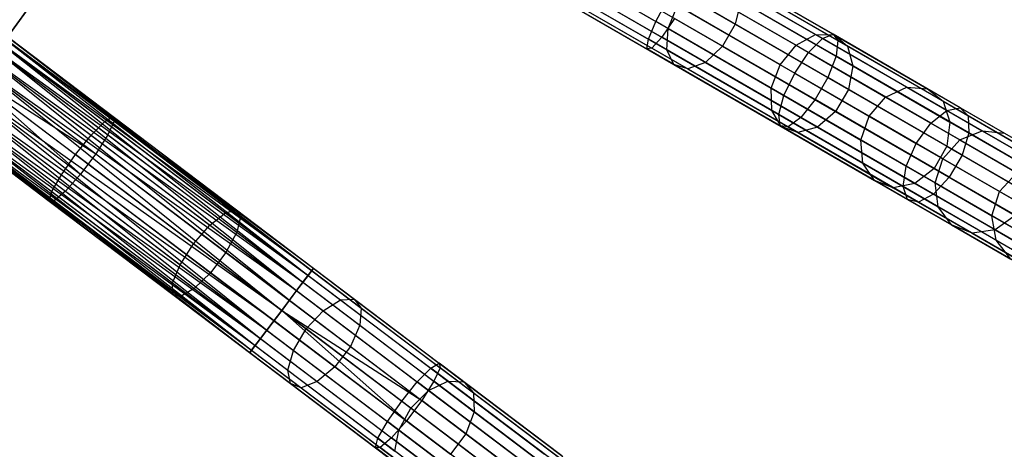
# Model space of a CAD drawing. Extents: x -91 to 92, y -91 to 92.
# Tile 211 of 256: x 52 to 70, y -45 to -37. Entities that reach past the tile are written whole.
import ezdxf

# ---------------------------------------------------------------- set-up
doc = ezdxf.new("R2010")
doc.units = 0
doc.header["$LTSCALE"] = 25.4
doc.layers.get('0').update_dxf_attribs({"linetype": 'CONTINUOUS'})

# ---------------------------------------------------------------- blocks, each defined once
blk = doc.blocks.new('NL2500012258_STL_2')
at = {"color": 0}
for p, q in [((141.274, -40.621, 26.5), (146.158, -33.902, 26.5)), ((146.158, -33.902, 17), (141.274, -40.621, 17)), ((141.274, -40.621, 26.5), (146.158, -33.902, 26.5)), ((146.158, -33.902, 17), (141.274, -40.621, 17)), ((153.235, -35.86, 26.751), (155.905, -37.401, 26.982)), ((153.235, -35.86, 26.751), (155.905, -37.401, 26.982)), ((153.334, -35.688, 28.385), (155.794, -37.108, 28.598)), ((153.334, -35.688, 28.385), (155.794, -37.108, 28.598)), ((154.929, -35.796, 176.381), (157.285, -37.156, 174.803)), ((154.929, -35.796, 176.381), (157.285, -37.156, 174.803)), ((153.155, -35.998, 28.068), (155.655, -37.442, 28.284)), ((153.155, -35.998, 28.068), (155.655, -37.442, 28.284)), ((153.877, -36.001, 174.709), (156.025, -37.241, 173.272)), ((153.877, -36.001, 174.709), (156.025, -37.241, 173.272)), ((158.923, -37.428, 28.926), (156.478, -36.016, 28.284)), ((158.923, -37.428, 28.926), (156.478, -36.016, 28.284)), ((159.122, -37.347, 28.498), (156.621, -35.903, 27.841)), ((159.122, -37.347, 28.498), (156.621, -35.903, 27.841)), ((159.214, -37.466, 28.044), (156.653, -35.988, 27.371)), ((159.214, -37.466, 28.044), (156.653, -35.988, 27.371)), ((153.07, -36.145, 27.621), (155.628, -37.622, 27.841)), ((153.07, -36.145, 27.621), (155.628, -37.622, 27.841)), ((153.099, -36.095, 27.145), (155.718, -37.607, 27.371)), ((153.099, -36.095, 27.145), (155.718, -37.607, 27.371)), ((154.69, -36.21, 176.381), (157.046, -37.57, 174.803)), ((154.69, -36.21, 176.381), (157.046, -37.57, 174.803)), ((156.824, -36.216, 173.534), (158.793, -37.353, 171.712)), ((156.824, -36.216, 173.534), (158.793, -37.353, 171.712)), ((157.128, -36.195, 173.903), (159.143, -37.358, 172.039)), ((157.128, -36.195, 173.903), (159.143, -37.358, 172.039)), ((153.818, -36.381, 174.995), (156.001, -37.641, 173.534)), ((153.818, -36.381, 174.995), (156.001, -37.641, 173.534)), ((158.664, -37.692, 29.23), (156.258, -36.303, 28.598)), ((158.664, -37.692, 29.23), (156.258, -36.303, 28.598)), ((159.179, -37.76, 27.668), (156.568, -36.253, 26.982)), ((159.179, -37.76, 27.668), (156.568, -36.253, 26.982)), ((157.331, -36.379, 174.295), (159.394, -37.57, 172.386)), ((157.331, -36.379, 174.295), (159.394, -37.57, 172.386)), ((154.394, -36.529, 176.18), (156.725, -37.875, 174.62)), ((154.394, -36.529, 176.18), (156.725, -37.875, 174.62)), ((156.49, -36.436, 173.272), (158.427, -37.555, 171.48)), ((156.49, -36.436, 173.272), (158.427, -37.555, 171.48)), ((153.901, -36.625, 175.398), (156.135, -37.915, 173.903)), ((153.901, -36.625, 175.398), (156.135, -37.915, 173.903)), ((154.109, -36.678, 175.826), (156.396, -37.999, 174.295)), ((154.109, -36.678, 175.826), (156.396, -37.999, 174.295)), ((155.794, -37.108, 28.598), (156.011, -36.697, 28.711)), ((155.794, -37.108, 28.598), (156.011, -36.697, 28.711)), ((156.011, -36.697, 28.711), (158.402, -38.077, 29.339)), ((156.011, -36.697, 28.711), (158.402, -38.077, 29.339)), ((159.023, -38.16, 27.455), (156.385, -36.636, 26.762)), ((159.023, -38.16, 27.455), (156.385, -36.636, 26.762)), ((157.388, -36.726, 174.62), (157.285, -37.156, 174.803)), ((157.388, -36.726, 174.62), (157.285, -37.156, 174.803)), ((157.388, -36.726, 174.62), (159.491, -37.94, 172.674)), ((157.388, -36.726, 174.62), (159.491, -37.94, 172.674)), ((156.025, -37.241, 173.272), (156.201, -36.806, 173.177)), ((156.025, -37.241, 173.272), (156.201, -36.806, 173.177)), ((158.127, -37.918, 171.396), (156.201, -36.806, 173.177)), ((158.127, -37.918, 171.396), (156.201, -36.806, 173.177)), ((143.193, -37.145, 177.855), (145.622, -38.98, 177.626)), ((143.193, -37.145, 177.855), (145.622, -38.98, 177.626)), ((143.193, -37.145, 27.145), (149.331, -41.781, 27.145)), ((143.193, -37.145, 27.145), (149.331, -41.781, 27.145)), ((143.193, -37.145, 27.855), (149.366, -41.735, 27.621)), ((143.193, -37.145, 27.855), (149.366, -41.735, 27.621)), ((143.193, -37.145, 27.855), (149.264, -41.87, 28.068)), ((143.193, -37.145, 27.855), (149.264, -41.87, 28.068)), ((143.228, -37.099, 177.379), (145.6, -38.891, 177.156)), ((143.228, -37.099, 177.379), (145.6, -38.891, 177.156)), ((143.228, -37.099, 27.379), (149.331, -41.781, 27.145)), ((143.228, -37.099, 27.379), (149.331, -41.781, 27.145)), ((143.228, -37.099, 27.379), (149.366, -41.735, 27.621)), ((143.228, -37.099, 27.379), (149.366, -41.735, 27.621)), ((143.228, -37.099, 27.621), (149.366, -41.735, 27.621)), ((143.228, -37.099, 27.621), (149.366, -41.735, 27.621)), ((155.655, -37.442, 28.284), (155.794, -37.108, 28.598)), ((155.655, -37.442, 28.284), (155.794, -37.108, 28.598)), ((158.199, -38.496, 29.23), (155.794, -37.108, 28.598)), ((158.199, -38.496, 29.23), (155.794, -37.108, 28.598)), ((156.145, -37.051, 26.762), (155.905, -37.401, 26.982)), ((156.145, -37.051, 26.762), (155.905, -37.401, 26.982)), ((158.784, -38.574, 27.455), (156.145, -37.051, 26.762)), ((158.784, -38.574, 27.455), (156.145, -37.051, 26.762)), ((157.285, -37.156, 174.803), (157.046, -37.57, 174.803)), ((157.285, -37.156, 174.803), (157.046, -37.57, 174.803)), ((157.285, -37.156, 174.803), (159.411, -38.383, 172.837)), ((157.285, -37.156, 174.803), (159.411, -38.383, 172.837)), ((143.125, -37.235, 176.932), (145.444, -38.986, 176.713)), ((143.125, -37.235, 176.932), (145.444, -38.986, 176.713)), ((143.125, -37.235, 26.932), (149.167, -41.998, 26.751)), ((143.125, -37.235, 26.932), (149.167, -41.998, 26.751)), ((143.125, -37.235, 26.932), (149.331, -41.781, 27.145)), ((143.125, -37.235, 26.932), (149.331, -41.781, 27.145)), ((143.125, -37.235, 28.068), (149.264, -41.87, 28.068)), ((143.125, -37.235, 28.068), (149.264, -41.87, 28.068)), ((156.001, -37.641, 173.534), (156.025, -37.241, 173.272)), ((156.001, -37.641, 173.534), (156.025, -37.241, 173.272)), ((156.025, -37.241, 173.272), (157.962, -38.36, 171.48)), ((156.025, -37.241, 173.272), (157.962, -38.36, 171.48)), ((158.923, -37.428, 28.926), (159.122, -37.347, 28.498)), ((158.923, -37.428, 28.926), (159.122, -37.347, 28.498)), ((159.122, -37.347, 28.498), (159.214, -37.466, 28.044)), ((161.511, -38.726, 29.578), (159.122, -37.347, 28.498)), ((161.511, -38.726, 29.578), (159.122, -37.347, 28.498)), ((159.122, -37.347, 28.498), (159.214, -37.466, 28.044)), ((142.909, -37.521, 176.615), (145.19, -39.243, 176.4)), ((142.909, -37.521, 176.615), (145.19, -39.243, 176.4)), ((142.909, -37.521, 26.615), (148.912, -42.336, 26.529)), ((142.909, -37.521, 26.615), (148.912, -42.336, 26.529)), ((142.909, -37.521, 26.615), (149.167, -41.998, 26.751)), ((142.909, -37.521, 26.615), (149.167, -41.998, 26.751)), ((142.909, -37.521, 28.385), (149.048, -42.156, 28.385)), ((142.909, -37.521, 28.385), (149.048, -42.156, 28.385)), ((143.029, -37.362, 178.249), (145.505, -39.232, 178.015)), ((143.029, -37.362, 178.249), (145.505, -39.232, 178.015)), ((143.029, -37.362, 26.751), (149.167, -41.998, 26.751)), ((143.029, -37.362, 26.751), (149.167, -41.998, 26.751)), ((143.029, -37.362, 28.249), (149.264, -41.87, 28.068)), ((143.029, -37.362, 28.249), (149.264, -41.87, 28.068)), ((143.029, -37.362, 28.249), (149.048, -42.156, 28.385)), ((143.029, -37.362, 28.249), (149.048, -42.156, 28.385)), ((155.628, -37.622, 27.841), (155.655, -37.442, 28.284)), ((155.628, -37.622, 27.841), (155.655, -37.442, 28.284)), ((158.101, -38.853, 28.926), (155.655, -37.442, 28.284)), ((158.101, -38.853, 28.926), (155.655, -37.442, 28.284)), ((155.905, -37.401, 26.982), (155.718, -37.607, 27.371)), ((155.905, -37.401, 26.982), (155.718, -37.607, 27.371)), ((158.516, -38.908, 27.668), (155.905, -37.401, 26.982)), ((158.516, -38.908, 27.668), (155.905, -37.401, 26.982)), ((158.427, -37.555, 171.48), (158.793, -37.353, 171.712)), ((158.427, -37.555, 171.48), (158.793, -37.353, 171.712)), ((158.664, -37.692, 29.23), (158.923, -37.428, 28.926)), ((158.664, -37.692, 29.23), (158.923, -37.428, 28.926)), ((158.793, -37.353, 171.712), (160.505, -38.341, 169.57)), ((158.793, -37.353, 171.712), (160.505, -38.341, 169.57)), ((158.793, -37.353, 171.712), (159.143, -37.358, 172.039)), ((158.793, -37.353, 171.712), (159.143, -37.358, 172.039)), ((161.259, -38.776, 29.981), (158.923, -37.428, 28.926)), ((161.259, -38.776, 29.981), (158.923, -37.428, 28.926)), ((159.143, -37.358, 172.039), (160.893, -38.369, 169.848)), ((159.143, -37.358, 172.039), (160.893, -38.369, 169.848)), ((159.143, -37.358, 172.039), (159.394, -37.57, 172.386)), ((159.143, -37.358, 172.039), (159.394, -37.57, 172.386)), ((159.214, -37.466, 28.044), (159.179, -37.76, 27.668)), ((159.214, -37.466, 28.044), (159.179, -37.76, 27.668)), ((161.661, -38.879, 29.149), (159.214, -37.466, 28.044)), ((161.661, -38.879, 29.149), (159.214, -37.466, 28.044)), ((142.774, -37.701, 178.471), (145.276, -39.59, 178.235)), ((142.774, -37.701, 178.471), (145.276, -39.59, 178.235)), ((142.774, -37.701, 26.529), (148.912, -42.336, 26.529)), ((142.774, -37.701, 26.529), (148.912, -42.336, 26.529)), ((142.774, -37.701, 28.471), (149.048, -42.156, 28.385)), ((142.774, -37.701, 28.471), (149.048, -42.156, 28.385)), ((142.774, -37.701, 28.471), (148.768, -42.527, 28.5)), ((142.774, -37.701, 28.471), (148.768, -42.527, 28.5)), ((155.718, -37.607, 27.371), (155.628, -37.622, 27.841)), ((155.718, -37.607, 27.371), (155.628, -37.622, 27.841)), ((158.13, -39.066, 28.498), (155.628, -37.622, 27.841)), ((158.13, -39.066, 28.498), (155.628, -37.622, 27.841)), ((158.279, -39.086, 28.044), (155.718, -37.607, 27.371)), ((158.279, -39.086, 28.044), (155.718, -37.607, 27.371)), ((156.135, -37.915, 173.903), (156.001, -37.641, 173.534)), ((156.001, -37.641, 173.534), (157.97, -38.778, 171.712)), ((156.001, -37.641, 173.534), (157.97, -38.778, 171.712)), ((156.135, -37.915, 173.903), (156.001, -37.641, 173.534)), ((157.046, -37.57, 174.803), (156.725, -37.875, 174.62)), ((157.046, -37.57, 174.803), (156.725, -37.875, 174.62)), ((157.046, -37.57, 174.803), (159.171, -38.798, 172.837)), ((157.046, -37.57, 174.803), (159.171, -38.798, 172.837)), ((158.127, -37.918, 171.396), (158.427, -37.555, 171.48)), ((158.127, -37.918, 171.396), (158.427, -37.555, 171.48)), ((158.402, -38.077, 29.339), (158.664, -37.692, 29.23)), ((158.402, -38.077, 29.339), (158.664, -37.692, 29.23)), ((158.427, -37.555, 171.48), (160.11, -38.527, 169.373)), ((158.427, -37.555, 171.48), (160.11, -38.527, 169.373)), ((160.961, -39.018, 30.267), (158.664, -37.692, 29.23)), ((160.961, -39.018, 30.267), (158.664, -37.692, 29.23)), ((159.394, -37.57, 172.386), (161.187, -38.605, 170.143)), ((159.394, -37.57, 172.386), (161.187, -38.605, 170.143)), ((159.394, -37.57, 172.386), (159.491, -37.94, 172.674)), ((159.394, -37.57, 172.386), (159.491, -37.94, 172.674)), ((142.629, -37.892, 178.5), (145.276, -39.59, 178.235)), ((142.629, -37.892, 178.5), (145.276, -39.59, 178.235)), ((142.629, -37.892, 178.5), (144.988, -39.972, 178.235)), ((142.629, -37.892, 178.5), (144.988, -39.972, 178.235)), ((142.629, -37.892, 176.5), (144.897, -39.604, 176.286)), ((142.629, -37.892, 176.5), (144.897, -39.604, 176.286)), ((142.629, -37.892, 26.5), (148.768, -42.527, 26.5)), ((142.629, -37.892, 26.5), (148.768, -42.527, 26.5)), ((142.629, -37.892, 28.5), (148.768, -42.527, 28.5)), ((142.629, -37.892, 28.5), (148.768, -42.527, 28.5)), ((156.725, -37.875, 174.62), (156.396, -37.999, 174.295)), ((156.725, -37.875, 174.62), (156.396, -37.999, 174.295)), ((156.725, -37.875, 174.62), (158.828, -39.089, 172.674)), ((156.725, -37.875, 174.62), (158.828, -39.089, 172.674)), ((159.179, -37.76, 27.668), (159.023, -38.16, 27.455)), ((159.179, -37.76, 27.668), (159.023, -38.16, 27.455)), ((161.672, -39.199, 28.794), (159.179, -37.76, 27.668)), ((161.672, -39.199, 28.794), (159.179, -37.76, 27.668)), ((142.485, -38.082, 178.471), (144.988, -39.972, 178.235)), ((142.485, -38.082, 178.471), (144.988, -39.972, 178.235)), ((142.485, -38.082, 28.471), (148.488, -42.898, 28.385)), ((148.768, -42.527, 28.5), (142.485, -38.082, 28.471)), ((142.485, -38.082, 28.471), (148.488, -42.898, 28.385)), ((142.485, -38.082, 26.529), (148.624, -42.718, 26.529)), ((142.485, -38.082, 26.529), (148.624, -42.718, 26.529)), ((148.768, -42.527, 28.5), (142.485, -38.082, 28.471)), ((156.396, -37.999, 174.295), (156.135, -37.915, 173.903)), ((156.135, -37.915, 173.903), (158.15, -39.078, 172.039)), ((156.135, -37.915, 173.903), (158.15, -39.078, 172.039)), ((156.396, -37.999, 174.295), (156.135, -37.915, 173.903)), ((156.396, -37.999, 174.295), (158.459, -39.19, 172.386)), ((156.396, -37.999, 174.295), (158.459, -39.19, 172.386)), ((157.962, -38.36, 171.48), (158.127, -37.918, 171.396)), ((157.962, -38.36, 171.48), (158.127, -37.918, 171.396)), ((159.8, -38.884, 169.302), (158.127, -37.918, 171.396)), ((159.8, -38.884, 169.302), (158.127, -37.918, 171.396)), ((158.199, -38.496, 29.23), (158.402, -38.077, 29.339)), ((158.199, -38.496, 29.23), (158.402, -38.077, 29.339)), ((158.402, -38.077, 29.339), (160.685, -39.395, 30.37)), ((158.402, -38.077, 29.339), (160.685, -39.395, 30.37)), ((159.491, -37.94, 172.674), (159.411, -38.383, 172.837)), ((159.491, -37.94, 172.674), (159.411, -38.383, 172.837)), ((159.491, -37.94, 172.674), (161.318, -38.995, 170.388)), ((159.491, -37.94, 172.674), (161.318, -38.995, 170.388)), ((142.349, -38.262, 176.615), (144.63, -39.985, 176.4)), ((142.349, -38.262, 176.615), (144.63, -39.985, 176.4)), ((142.349, -38.262, 28.385), (148.488, -42.898, 28.385)), ((142.349, -38.262, 28.385), (148.488, -42.898, 28.385)), ((142.349, -38.262, 26.615), (148.368, -43.056, 26.751)), ((142.349, -38.262, 26.615), (148.368, -43.056, 26.751)), ((142.349, -38.262, 26.615), (148.624, -42.718, 26.529)), ((142.349, -38.262, 26.615), (148.624, -42.718, 26.529)), ((159.023, -38.16, 27.455), (158.784, -38.574, 27.455)), ((159.023, -38.16, 27.455), (158.784, -38.574, 27.455)), ((161.544, -39.615, 28.593), (159.023, -38.16, 27.455)), ((161.544, -39.615, 28.593), (159.023, -38.16, 27.455)), ((142.23, -38.421, 178.249), (144.706, -40.29, 178.015)), ((142.23, -38.421, 178.249), (144.706, -40.29, 178.015)), ((142.23, -38.421, 28.249), (148.488, -42.898, 28.385)), ((142.23, -38.421, 28.249), (148.488, -42.898, 28.385)), ((142.23, -38.421, 28.249), (148.272, -43.184, 28.068)), ((142.23, -38.421, 28.249), (148.272, -43.184, 28.068)), ((142.23, -38.421, 26.751), (148.368, -43.056, 26.751)), ((142.23, -38.421, 26.751), (148.368, -43.056, 26.751)), ((157.97, -38.778, 171.712), (157.962, -38.36, 171.48)), ((157.962, -38.36, 171.48), (159.646, -39.332, 169.373)), ((157.962, -38.36, 171.48), (159.646, -39.332, 169.373)), ((157.97, -38.778, 171.712), (157.962, -38.36, 171.48)), ((159.411, -38.383, 172.837), (159.171, -38.798, 172.837)), ((159.411, -38.383, 172.837), (159.171, -38.798, 172.837)), ((159.411, -38.383, 172.837), (161.257, -39.449, 170.526)), ((159.411, -38.383, 172.837), (161.257, -39.449, 170.526)), ((160.11, -38.527, 169.373), (160.505, -38.341, 169.57)), ((160.11, -38.527, 169.373), (160.505, -38.341, 169.57)), ((160.505, -38.341, 169.57), (161.92, -39.158, 167.157)), ((160.505, -38.341, 169.57), (161.92, -39.158, 167.157)), ((160.505, -38.341, 169.57), (160.893, -38.369, 169.848)), ((160.505, -38.341, 169.57), (160.893, -38.369, 169.848)), ((160.893, -38.369, 169.848), (162.341, -39.205, 167.38)), ((160.893, -38.369, 169.848), (162.341, -39.205, 167.38)), ((160.893, -38.369, 169.848), (161.187, -38.605, 170.143)), ((160.893, -38.369, 169.848), (161.187, -38.605, 170.143)), ((142.066, -38.638, 177.855), (144.495, -40.472, 177.626)), ((142.066, -38.638, 177.855), (144.495, -40.472, 177.626)), ((142.066, -38.638, 27.855), (148.272, -43.184, 28.068)), ((142.066, -38.638, 27.855), (148.272, -43.184, 28.068)), ((142.066, -38.638, 27.855), (148.169, -43.319, 27.621)), ((142.066, -38.638, 27.855), (148.169, -43.319, 27.621)), ((142.066, -38.638, 27.145), (148.204, -43.273, 27.145)), ((142.066, -38.638, 27.145), (148.204, -43.273, 27.145)), ((142.133, -38.548, 176.932), (144.452, -40.299, 176.713)), ((142.133, -38.548, 176.932), (144.452, -40.299, 176.713)), ((142.133, -38.548, 28.068), (148.272, -43.184, 28.068)), ((142.133, -38.548, 28.068), (148.272, -43.184, 28.068)), ((142.133, -38.548, 26.932), (148.204, -43.273, 27.145)), ((142.133, -38.548, 26.932), (148.204, -43.273, 27.145)), ((142.133, -38.548, 26.932), (148.368, -43.056, 26.751)), ((142.133, -38.548, 26.932), (148.368, -43.056, 26.751)), ((158.101, -38.853, 28.926), (158.199, -38.496, 29.23)), ((158.101, -38.853, 28.926), (158.199, -38.496, 29.23)), ((160.496, -39.823, 30.267), (158.199, -38.496, 29.23)), ((160.496, -39.823, 30.267), (158.199, -38.496, 29.23)), ((158.784, -38.574, 27.455), (158.516, -38.908, 27.668)), ((158.784, -38.574, 27.455), (158.516, -38.908, 27.668)), ((161.304, -40.029, 28.593), (158.784, -38.574, 27.455)), ((161.304, -40.029, 28.593), (158.784, -38.574, 27.455)), ((159.8, -38.884, 169.302), (160.11, -38.527, 169.373)), ((159.8, -38.884, 169.302), (160.11, -38.527, 169.373)), ((160.11, -38.527, 169.373), (161.502, -39.33, 166.999)), ((160.11, -38.527, 169.373), (161.502, -39.33, 166.999)), ((161.187, -38.605, 170.143), (162.669, -39.461, 167.616)), ((161.187, -38.605, 170.143), (162.669, -39.461, 167.616)), ((161.187, -38.605, 170.143), (161.318, -38.995, 170.388)), ((161.187, -38.605, 170.143), (161.318, -38.995, 170.388)), ((142.031, -38.684, 177.379), (144.403, -40.475, 177.156)), ((142.031, -38.684, 177.379), (144.403, -40.475, 177.156)), ((142.031, -38.684, 27.621), (148.169, -43.319, 27.621)), ((142.031, -38.684, 27.621), (148.169, -43.319, 27.621)), ((142.031, -38.684, 27.379), (148.169, -43.319, 27.621)), ((142.031, -38.684, 27.379), (148.169, -43.319, 27.621)), ((142.031, -38.684, 27.379), (148.204, -43.273, 27.145)), ((142.031, -38.684, 27.379), (148.204, -43.273, 27.145)), ((158.15, -39.078, 172.039), (157.97, -38.778, 171.712)), ((157.97, -38.778, 171.712), (159.682, -39.766, 169.57)), ((157.97, -38.778, 171.712), (159.682, -39.766, 169.57)), ((158.15, -39.078, 172.039), (157.97, -38.778, 171.712)), ((159.171, -38.798, 172.837), (158.828, -39.089, 172.674)), ((159.171, -38.798, 172.837), (158.828, -39.089, 172.674)), ((159.171, -38.798, 172.837), (161.018, -39.864, 170.526)), ((159.171, -38.798, 172.837), (161.018, -39.864, 170.526)), ((160.961, -39.018, 30.267), (161.259, -38.776, 29.981)), ((160.961, -39.018, 30.267), (161.259, -38.776, 29.981)), ((161.259, -38.776, 29.981), (161.511, -38.726, 29.578)), ((161.259, -38.776, 29.981), (161.511, -38.726, 29.578)), ((163.432, -40.031, 31.425), (161.259, -38.776, 29.981)), ((163.432, -40.031, 31.425), (161.259, -38.776, 29.981)), ((161.511, -38.726, 29.578), (161.661, -38.879, 29.149)), ((163.735, -40.01, 31.055), (161.511, -38.726, 29.578)), ((163.735, -40.01, 31.055), (161.511, -38.726, 29.578)), ((161.511, -38.726, 29.578), (161.661, -38.879, 29.149)), ((145.19, -39.243, 176.4), (145.444, -38.986, 176.713)), ((145.19, -39.243, 176.4), (145.444, -38.986, 176.713)), ((145.444, -38.986, 176.713), (145.6, -38.891, 177.156)), ((145.444, -38.986, 176.713), (145.6, -38.891, 177.156)), ((145.444, -38.986, 176.713), (147.711, -40.698, 176.063)), ((145.444, -38.986, 176.713), (147.711, -40.698, 176.063)), ((145.622, -38.98, 177.626), (145.505, -39.232, 178.015)), ((145.622, -38.98, 177.626), (145.505, -39.232, 178.015)), ((145.6, -38.891, 177.156), (147.919, -40.642, 176.49)), ((145.6, -38.891, 177.156), (147.919, -40.642, 176.49)), ((145.6, -38.891, 177.156), (145.622, -38.98, 177.626)), ((145.6, -38.891, 177.156), (145.622, -38.98, 177.626)), ((145.622, -38.98, 177.626), (147.996, -40.773, 176.944)), ((145.622, -38.98, 177.626), (147.996, -40.773, 176.944)), ((158.13, -39.066, 28.498), (158.101, -38.853, 28.926)), ((160.436, -40.202, 29.981), (158.101, -38.853, 28.926)), ((158.13, -39.066, 28.498), (158.101, -38.853, 28.926)), ((160.436, -40.202, 29.981), (158.101, -38.853, 28.926)), ((158.516, -38.908, 27.668), (158.279, -39.086, 28.044)), ((158.516, -38.908, 27.668), (158.279, -39.086, 28.044)), ((161.009, -40.348, 28.794), (158.516, -38.908, 27.668)), ((161.009, -40.348, 28.794), (158.516, -38.908, 27.668)), ((159.646, -39.332, 169.373), (159.8, -38.884, 169.302)), ((159.646, -39.332, 169.373), (159.8, -38.884, 169.302)), ((161.183, -39.683, 166.943), (159.8, -38.884, 169.302)), ((161.183, -39.683, 166.943), (159.8, -38.884, 169.302)), ((161.318, -38.995, 170.388), (161.257, -39.449, 170.526)), ((161.318, -38.995, 170.388), (161.257, -39.449, 170.526)), ((161.318, -38.995, 170.388), (162.829, -39.867, 167.811)), ((161.318, -38.995, 170.388), (162.829, -39.867, 167.811)), ((161.661, -38.879, 29.149), (161.672, -39.199, 28.794)), ((163.937, -40.193, 30.661), (161.661, -38.879, 29.149)), ((163.937, -40.193, 30.661), (161.661, -38.879, 29.149)), ((161.661, -38.879, 29.149), (161.672, -39.199, 28.794)), ((158.279, -39.086, 28.044), (158.13, -39.066, 28.498)), ((160.519, -40.445, 29.578), (158.13, -39.066, 28.498)), ((158.279, -39.086, 28.044), (158.13, -39.066, 28.498)), ((160.519, -40.445, 29.578), (158.13, -39.066, 28.498)), ((158.459, -39.19, 172.386), (158.15, -39.078, 172.039)), ((158.15, -39.078, 172.039), (159.901, -40.089, 169.848)), ((158.15, -39.078, 172.039), (159.901, -40.089, 169.848)), ((158.459, -39.19, 172.386), (158.15, -39.078, 172.039)), ((160.725, -40.498, 29.149), (158.279, -39.086, 28.044)), ((160.725, -40.498, 29.149), (158.279, -39.086, 28.044)), ((158.828, -39.089, 172.674), (158.459, -39.19, 172.386)), ((158.828, -39.089, 172.674), (158.459, -39.19, 172.386)), ((158.459, -39.19, 172.386), (160.252, -40.225, 170.143)), ((158.459, -39.19, 172.386), (160.252, -40.225, 170.143)), ((158.828, -39.089, 172.674), (160.655, -40.144, 170.388)), ((158.828, -39.089, 172.674), (160.655, -40.144, 170.388)), ((160.685, -39.395, 30.37), (160.961, -39.018, 30.267)), ((160.685, -39.395, 30.37), (160.961, -39.018, 30.267)), ((163.099, -40.252, 31.687), (160.961, -39.018, 30.267)), ((163.099, -40.252, 31.687), (160.961, -39.018, 30.267)), ((161.502, -39.33, 166.999), (161.92, -39.158, 167.157)), ((161.502, -39.33, 166.999), (161.92, -39.158, 167.157)), ((161.672, -39.199, 28.794), (161.544, -39.615, 28.593)), ((161.672, -39.199, 28.794), (161.544, -39.615, 28.593)), ((163.993, -40.539, 30.336), (161.672, -39.199, 28.794)), ((163.993, -40.539, 30.336), (161.672, -39.199, 28.794)), ((161.92, -39.158, 167.157), (163.006, -39.785, 164.527)), ((161.92, -39.158, 167.157), (163.006, -39.785, 164.527)), ((161.92, -39.158, 167.157), (162.341, -39.205, 167.38)), ((161.92, -39.158, 167.157), (162.341, -39.205, 167.38)), ((144.897, -39.604, 176.286), (145.19, -39.243, 176.4)), ((144.897, -39.604, 176.286), (145.19, -39.243, 176.4)), ((145.19, -39.243, 176.4), (147.42, -40.927, 175.76)), ((145.19, -39.243, 176.4), (147.42, -40.927, 175.76)), ((145.505, -39.232, 178.015), (145.276, -39.59, 178.235)), ((145.505, -39.232, 178.015), (145.276, -39.59, 178.235)), ((145.505, -39.232, 178.015), (147.925, -41.06, 177.321)), ((145.505, -39.232, 178.015), (147.925, -41.06, 177.321)), ((159.682, -39.766, 169.57), (159.646, -39.332, 169.373)), ((159.646, -39.332, 169.373), (161.037, -40.135, 166.999)), ((159.646, -39.332, 169.373), (161.037, -40.135, 166.999)), ((159.682, -39.766, 169.57), (159.646, -39.332, 169.373)), ((161.183, -39.683, 166.943), (161.502, -39.33, 166.999)), ((161.183, -39.683, 166.943), (161.502, -39.33, 166.999)), ((161.502, -39.33, 166.999), (162.571, -39.947, 164.412)), ((161.502, -39.33, 166.999), (162.571, -39.947, 164.412)), ((160.496, -39.823, 30.267), (160.685, -39.395, 30.37)), ((160.496, -39.823, 30.267), (160.685, -39.395, 30.37)), ((160.685, -39.395, 30.37), (162.811, -40.623, 31.782)), ((160.685, -39.395, 30.37), (162.811, -40.623, 31.782)), ((161.257, -39.449, 170.526), (161.018, -39.864, 170.526)), ((161.257, -39.449, 170.526), (161.018, -39.864, 170.526)), ((161.257, -39.449, 170.526), (162.784, -40.331, 167.922)), ((161.257, -39.449, 170.526), (162.784, -40.331, 167.922)), ((144.63, -39.985, 176.4), (144.897, -39.604, 176.286)), ((144.63, -39.985, 176.4), (144.897, -39.604, 176.286)), ((147.113, -41.277, 175.65), (144.897, -39.604, 176.286)), ((147.113, -41.277, 175.65), (144.897, -39.604, 176.286)), ((145.276, -39.59, 178.235), (144.988, -39.972, 178.235)), ((145.276, -39.59, 178.235), (144.988, -39.972, 178.235)), ((145.276, -39.59, 178.235), (147.722, -41.438, 177.533)), ((145.276, -39.59, 178.235), (147.722, -41.438, 177.533)), ((161.037, -40.135, 166.999), (161.183, -39.683, 166.943)), ((161.037, -40.135, 166.999), (161.183, -39.683, 166.943)), ((162.246, -40.296, 164.371), (161.183, -39.683, 166.943)), ((162.246, -40.296, 164.371), (161.183, -39.683, 166.943)), ((161.544, -39.615, 28.593), (161.304, -40.029, 28.593)), ((161.544, -39.615, 28.593), (161.304, -40.029, 28.593)), ((163.889, -40.969, 30.152), (161.544, -39.615, 28.593)), ((163.889, -40.969, 30.152), (161.544, -39.615, 28.593)), ((159.901, -40.089, 169.848), (159.682, -39.766, 169.57)), ((159.682, -39.766, 169.57), (161.097, -40.583, 167.157)), ((159.682, -39.766, 169.57), (161.097, -40.583, 167.157)), ((159.901, -40.089, 169.848), (159.682, -39.766, 169.57)), ((160.436, -40.202, 29.981), (160.496, -39.823, 30.267)), ((160.436, -40.202, 29.981), (160.496, -39.823, 30.267)), ((162.634, -41.057, 31.687), (160.496, -39.823, 30.267)), ((162.634, -41.057, 31.687), (160.496, -39.823, 30.267)), ((161.018, -39.864, 170.526), (160.655, -40.144, 170.388)), ((161.018, -39.864, 170.526), (160.655, -40.144, 170.388)), ((161.018, -39.864, 170.526), (162.545, -40.745, 167.922)), ((161.018, -39.864, 170.526), (162.545, -40.745, 167.922)), ((144.452, -40.299, 176.713), (144.63, -39.985, 176.4)), ((144.452, -40.299, 176.713), (144.63, -39.985, 176.4)), ((144.63, -39.985, 176.4), (146.86, -41.669, 175.76)), ((144.63, -39.985, 176.4), (146.86, -41.669, 175.76)), ((144.988, -39.972, 178.235), (144.706, -40.29, 178.015)), ((144.988, -39.972, 178.235), (144.706, -40.29, 178.015)), ((144.988, -39.972, 178.235), (147.434, -41.82, 177.533)), ((144.988, -39.972, 178.235), (147.434, -41.82, 177.533)), ((160.252, -40.225, 170.143), (159.901, -40.089, 169.848)), ((159.901, -40.089, 169.848), (161.348, -40.924, 167.38)), ((159.901, -40.089, 169.848), (161.348, -40.924, 167.38)), ((160.252, -40.225, 170.143), (159.901, -40.089, 169.848)), ((161.304, -40.029, 28.593), (161.009, -40.348, 28.794)), ((161.304, -40.029, 28.593), (161.009, -40.348, 28.794)), ((163.65, -41.383, 30.152), (161.304, -40.029, 28.593)), ((163.65, -41.383, 30.152), (161.304, -40.029, 28.593)), ((162.246, -40.296, 164.371), (162.571, -39.947, 164.412)), ((162.246, -40.296, 164.371), (162.571, -39.947, 164.412)), ((144.403, -40.475, 177.156), (144.452, -40.299, 176.713)), ((144.403, -40.475, 177.156), (144.452, -40.299, 176.713)), ((144.452, -40.299, 176.713), (146.719, -42.011, 176.063)), ((144.452, -40.299, 176.713), (146.719, -42.011, 176.063)), ((144.706, -40.29, 178.015), (144.495, -40.472, 177.626)), ((144.706, -40.29, 178.015), (144.495, -40.472, 177.626)), ((144.706, -40.29, 178.015), (147.126, -42.118, 177.321)), ((144.706, -40.29, 178.015), (147.126, -42.118, 177.321)), ((160.655, -40.144, 170.388), (160.252, -40.225, 170.143)), ((160.655, -40.144, 170.388), (160.252, -40.225, 170.143)), ((160.252, -40.225, 170.143), (161.734, -41.081, 167.616)), ((160.252, -40.225, 170.143), (161.734, -41.081, 167.616)), ((160.519, -40.445, 29.578), (160.436, -40.202, 29.981)), ((162.609, -41.457, 31.425), (160.436, -40.202, 29.981)), ((160.519, -40.445, 29.578), (160.436, -40.202, 29.981)), ((162.609, -41.457, 31.425), (160.436, -40.202, 29.981)), ((160.655, -40.144, 170.388), (162.166, -41.016, 167.811)), ((160.655, -40.144, 170.388), (162.166, -41.016, 167.811)), ((161.097, -40.583, 167.157), (161.037, -40.135, 166.999)), ((161.037, -40.135, 166.999), (162.106, -40.752, 164.412)), ((161.037, -40.135, 166.999), (162.106, -40.752, 164.412)), ((161.097, -40.583, 167.157), (161.037, -40.135, 166.999)), ((162.106, -40.752, 164.412), (162.246, -40.296, 164.371)), ((162.106, -40.752, 164.412), (162.246, -40.296, 164.371)), ((162.963, -40.71, 161.645), (162.246, -40.296, 164.371)), ((162.963, -40.71, 161.645), (162.246, -40.296, 164.371)), ((144.495, -40.472, 177.626), (144.403, -40.475, 177.156)), ((144.495, -40.472, 177.626), (144.403, -40.475, 177.156)), ((144.403, -40.475, 177.156), (146.722, -42.226, 176.49)), ((144.403, -40.475, 177.156), (146.722, -42.226, 176.49)), ((144.495, -40.472, 177.626), (146.869, -42.265, 176.944)), ((144.495, -40.472, 177.626), (146.869, -42.265, 176.944)), ((160.725, -40.498, 29.149), (160.519, -40.445, 29.578)), ((162.742, -41.729, 31.055), (160.519, -40.445, 29.578)), ((160.725, -40.498, 29.149), (160.519, -40.445, 29.578)), ((162.742, -41.729, 31.055), (160.519, -40.445, 29.578)), ((161.009, -40.348, 28.794), (160.725, -40.498, 29.149)), ((161.009, -40.348, 28.794), (160.725, -40.498, 29.149)), ((163.33, -41.688, 30.336), (161.009, -40.348, 28.794)), ((163.33, -41.688, 30.336), (161.009, -40.348, 28.794)), ((147.711, -40.698, 176.063), (147.919, -40.642, 176.49)), ((147.711, -40.698, 176.063), (147.919, -40.642, 176.49)), ((147.919, -40.642, 176.49), (150.132, -42.313, 175.398)), ((147.919, -40.642, 176.49), (150.132, -42.313, 175.398)), ((147.919, -40.642, 176.49), (147.996, -40.773, 176.944)), ((147.919, -40.642, 176.49), (147.996, -40.773, 176.944)), ((163.002, -41.813, 30.661), (160.725, -40.498, 29.149)), ((163.002, -41.813, 30.661), (160.725, -40.498, 29.149)), ((161.348, -40.924, 167.38), (161.097, -40.583, 167.157)), ((161.097, -40.583, 167.157), (162.183, -41.21, 164.527)), ((161.097, -40.583, 167.157), (162.183, -41.21, 164.527)), ((161.348, -40.924, 167.38), (161.097, -40.583, 167.157)), ((147.42, -40.927, 175.76), (147.711, -40.698, 176.063)), ((147.42, -40.927, 175.76), (147.711, -40.698, 176.063)), ((147.711, -40.698, 176.063), (149.875, -42.331, 174.995)), ((147.711, -40.698, 176.063), (149.875, -42.331, 174.995)), ((147.996, -40.773, 176.944), (147.925, -41.06, 177.321)), ((147.996, -40.773, 176.944), (147.925, -41.06, 177.321)), ((147.996, -40.773, 176.944), (150.263, -42.484, 175.826)), ((147.996, -40.773, 176.944), (150.263, -42.484, 175.826)), ((162.183, -41.21, 164.527), (162.106, -40.752, 164.412)), ((162.106, -40.752, 164.412), (162.828, -41.169, 161.67)), ((162.106, -40.752, 164.412), (162.828, -41.169, 161.67)), ((162.183, -41.21, 164.527), (162.106, -40.752, 164.412)), ((162.545, -40.745, 167.922), (162.166, -41.016, 167.811)), ((162.545, -40.745, 167.922), (162.166, -41.016, 167.811)), ((147.113, -41.277, 175.65), (147.42, -40.927, 175.76)), ((147.113, -41.277, 175.65), (147.42, -40.927, 175.76)), ((147.42, -40.927, 175.76), (149.548, -42.534, 174.709)), ((147.42, -40.927, 175.76), (149.548, -42.534, 174.709)), ((161.734, -41.081, 167.616), (161.348, -40.924, 167.38)), ((161.348, -40.924, 167.38), (162.46, -41.566, 164.689)), ((161.348, -40.924, 167.38), (162.46, -41.566, 164.689)), ((161.734, -41.081, 167.616), (161.348, -40.924, 167.38)), ((162.166, -41.016, 167.811), (161.734, -41.081, 167.616)), ((162.166, -41.016, 167.811), (161.734, -41.081, 167.616)), ((162.166, -41.016, 167.811), (163.326, -41.686, 165.003)), ((162.166, -41.016, 167.811), (163.326, -41.686, 165.003)), ((147.925, -41.06, 177.321), (147.722, -41.438, 177.533)), ((147.925, -41.06, 177.321), (147.722, -41.438, 177.533)), ((147.925, -41.06, 177.321), (150.235, -42.804, 176.18)), ((147.925, -41.06, 177.321), (150.235, -42.804, 176.18)), ((161.734, -41.081, 167.616), (162.872, -41.738, 164.861)), ((161.734, -41.081, 167.616), (162.872, -41.738, 164.861)), ((162.46, -41.566, 164.689), (162.183, -41.21, 164.527)), ((162.183, -41.21, 164.527), (162.917, -41.634, 161.739)), ((162.183, -41.21, 164.527), (162.917, -41.634, 161.739)), ((162.46, -41.566, 164.689), (162.183, -41.21, 164.527)), ((146.86, -41.669, 175.76), (147.113, -41.277, 175.65)), ((146.86, -41.669, 175.76), (147.113, -41.277, 175.65)), ((149.229, -42.875, 174.606), (147.113, -41.277, 175.65)), ((149.229, -42.875, 174.606), (147.113, -41.277, 175.65)), ((147.722, -41.438, 177.533), (147.434, -41.82, 177.533)), ((147.722, -41.438, 177.533), (147.434, -41.82, 177.533)), ((147.722, -41.438, 177.533), (150.057, -43.201, 176.381)), ((147.722, -41.438, 177.533), (150.057, -43.201, 176.381)), ((146.719, -42.011, 176.063), (146.86, -41.669, 175.76)), ((146.719, -42.011, 176.063), (146.86, -41.669, 175.76)), ((146.86, -41.669, 175.76), (148.988, -43.276, 174.709)), ((146.86, -41.669, 175.76), (148.988, -43.276, 174.709)), ((149.167, -41.998, 26.751), (149.331, -41.781, 27.145)), ((149.167, -41.998, 26.751), (149.331, -41.781, 27.145)), ((149.366, -41.735, 27.621), (149.264, -41.87, 28.068)), ((149.366, -41.735, 27.621), (149.264, -41.87, 28.068)), ((149.331, -41.781, 27.145), (149.366, -41.735, 27.621)), ((149.331, -41.781, 27.145), (149.366, -41.735, 27.621)), ((149.331, -41.781, 27.145), (151.745, -43.604, 27.371)), ((149.331, -41.781, 27.145), (151.745, -43.604, 27.371)), ((149.366, -41.735, 27.621), (151.723, -43.515, 27.841)), ((149.366, -41.735, 27.621), (151.723, -43.515, 27.841)), ((147.434, -41.82, 177.533), (147.126, -42.118, 177.321)), ((147.434, -41.82, 177.533), (147.126, -42.118, 177.321)), ((147.434, -41.82, 177.533), (149.769, -43.583, 176.381)), ((147.434, -41.82, 177.533), (149.769, -43.583, 176.381)), ((149.264, -41.87, 28.068), (149.048, -42.156, 28.385)), ((149.264, -41.87, 28.068), (149.048, -42.156, 28.385)), ((149.264, -41.87, 28.068), (151.568, -43.61, 28.284)), ((149.264, -41.87, 28.068), (151.568, -43.61, 28.284)), ((146.722, -42.226, 176.49), (146.719, -42.011, 176.063)), ((146.719, -42.011, 176.063), (148.883, -43.645, 174.995)), ((146.719, -42.011, 176.063), (148.883, -43.645, 174.995)), ((146.722, -42.226, 176.49), (146.719, -42.011, 176.063)), ((147.126, -42.118, 177.321), (146.869, -42.265, 176.944)), ((147.126, -42.118, 177.321), (146.869, -42.265, 176.944)), ((147.126, -42.118, 177.321), (149.436, -43.863, 176.18)), ((147.126, -42.118, 177.321), (149.436, -43.863, 176.18)), ((149.048, -42.156, 28.385), (148.768, -42.527, 28.5)), ((149.048, -42.156, 28.385), (148.768, -42.527, 28.5)), ((148.912, -42.336, 26.529), (149.167, -41.998, 26.751)), ((148.912, -42.336, 26.529), (149.167, -41.998, 26.751)), ((149.048, -42.156, 28.385), (151.314, -43.868, 28.598)), ((149.048, -42.156, 28.385), (151.314, -43.868, 28.598)), ((149.167, -41.998, 26.751), (151.628, -43.856, 26.982)), ((149.167, -41.998, 26.751), (151.628, -43.856, 26.982)), ((146.869, -42.265, 176.944), (146.722, -42.226, 176.49)), ((146.722, -42.226, 176.49), (148.936, -43.898, 175.398)), ((146.722, -42.226, 176.49), (148.936, -43.898, 175.398)), ((146.869, -42.265, 176.944), (146.722, -42.226, 176.49)), ((146.869, -42.265, 176.944), (149.136, -43.976, 175.826)), ((146.869, -42.265, 176.944), (149.136, -43.976, 175.826)), ((148.768, -42.527, 26.5), (148.912, -42.336, 26.529)), ((148.768, -42.527, 26.5), (148.912, -42.336, 26.529)), ((148.912, -42.336, 26.529), (151.399, -44.214, 26.762)), ((148.912, -42.336, 26.529), (151.399, -44.214, 26.762)), ((149.548, -42.534, 174.709), (149.875, -42.331, 174.995)), ((149.548, -42.534, 174.709), (149.875, -42.331, 174.995)), ((149.875, -42.331, 174.995), (150.132, -42.313, 175.398)), ((149.875, -42.331, 174.995), (150.132, -42.313, 175.398)), ((149.875, -42.331, 174.995), (151.886, -43.851, 173.534)), ((149.875, -42.331, 174.995), (151.886, -43.851, 173.534)), ((150.132, -42.313, 175.398), (152.19, -43.868, 173.903)), ((150.132, -42.313, 175.398), (152.19, -43.868, 173.903)), ((150.132, -42.313, 175.398), (150.263, -42.484, 175.826)), ((150.132, -42.313, 175.398), (150.263, -42.484, 175.826)), ((148.768, -42.527, 28.5), (148.488, -42.898, 28.385)), ((148.768, -42.527, 28.5), (148.488, -42.898, 28.385)), ((148.624, -42.718, 26.529), (148.768, -42.527, 26.5)), ((148.624, -42.718, 26.529), (148.768, -42.527, 26.5)), ((148.768, -42.527, 26.5), (151.11, -44.596, 26.762)), ((148.768, -42.527, 26.5), (151.11, -44.596, 26.762)), ((148.768, -42.527, 26.5), (151.399, -44.214, 26.762)), ((148.768, -42.527, 26.5), (151.399, -44.214, 26.762)), ((148.768, -42.527, 28.5), (151.021, -44.228, 28.711)), ((148.768, -42.527, 28.5), (151.021, -44.228, 28.711)), ((150.263, -42.484, 175.826), (150.235, -42.804, 176.18)), ((150.263, -42.484, 175.826), (150.235, -42.804, 176.18)), ((150.263, -42.484, 175.826), (152.37, -44.075, 174.295)), ((150.263, -42.484, 175.826), (152.37, -44.075, 174.295)), ((149.229, -42.875, 174.606), (149.548, -42.534, 174.709)), ((149.229, -42.875, 174.606), (149.548, -42.534, 174.709)), ((149.548, -42.534, 174.709), (151.527, -44.029, 173.272)), ((149.548, -42.534, 174.709), (151.527, -44.029, 173.272)), ((148.488, -42.898, 28.385), (148.272, -43.184, 28.068)), ((148.488, -42.898, 28.385), (148.272, -43.184, 28.068)), ((148.368, -43.056, 26.751), (148.624, -42.718, 26.529)), ((148.368, -43.056, 26.751), (148.624, -42.718, 26.529)), ((148.488, -42.898, 28.385), (150.754, -44.609, 28.598)), ((148.488, -42.898, 28.385), (150.754, -44.609, 28.598)), ((148.624, -42.718, 26.529), (151.11, -44.596, 26.762)), ((148.624, -42.718, 26.529), (151.11, -44.596, 26.762)), ((148.988, -43.276, 174.709), (149.229, -42.875, 174.606)), ((148.988, -43.276, 174.709), (149.229, -42.875, 174.606)), ((151.196, -44.36, 173.177), (149.229, -42.875, 174.606)), ((151.196, -44.36, 173.177), (149.229, -42.875, 174.606)), ((150.235, -42.804, 176.18), (150.057, -43.201, 176.381)), ((150.235, -42.804, 176.18), (150.057, -43.201, 176.381)), ((150.235, -42.804, 176.18), (152.384, -44.427, 174.62)), ((150.235, -42.804, 176.18), (152.384, -44.427, 174.62)), ((148.204, -43.273, 27.145), (148.368, -43.056, 26.751)), ((148.204, -43.273, 27.145), (148.368, -43.056, 26.751)), ((148.368, -43.056, 26.751), (150.828, -44.914, 26.982)), ((148.368, -43.056, 26.751), (150.828, -44.914, 26.982)), ((148.272, -43.184, 28.068), (148.169, -43.319, 27.621)), ((148.272, -43.184, 28.068), (148.169, -43.319, 27.621)), ((148.272, -43.184, 28.068), (150.576, -44.924, 28.284)), ((148.272, -43.184, 28.068), (150.576, -44.924, 28.284)), ((150.057, -43.201, 176.381), (149.769, -43.583, 176.381)), ((150.057, -43.201, 176.381), (149.769, -43.583, 176.381)), ((150.057, -43.201, 176.381), (152.228, -44.84, 174.803)), ((150.057, -43.201, 176.381), (152.228, -44.84, 174.803)), ((148.169, -43.319, 27.621), (148.204, -43.273, 27.145)), ((148.169, -43.319, 27.621), (148.204, -43.273, 27.145)), ((148.169, -43.319, 27.621), (150.527, -45.099, 27.841)), ((148.169, -43.319, 27.621), (150.527, -45.099, 27.841)), ((148.204, -43.273, 27.145), (150.618, -45.096, 27.371)), ((148.204, -43.273, 27.145), (150.618, -45.096, 27.371)), ((148.883, -43.645, 174.995), (148.988, -43.276, 174.709)), ((148.883, -43.645, 174.995), (148.988, -43.276, 174.709)), ((148.988, -43.276, 174.709), (150.967, -44.77, 173.272)), ((148.988, -43.276, 174.709), (150.967, -44.77, 173.272)), ((149.769, -43.583, 176.381), (149.436, -43.863, 176.18)), ((149.769, -43.583, 176.381), (149.436, -43.863, 176.18)), ((149.769, -43.583, 176.381), (151.94, -45.222, 174.803)), ((149.769, -43.583, 176.381), (151.94, -45.222, 174.803)), ((151.314, -43.868, 28.598), (151.568, -43.61, 28.284)), ((151.314, -43.868, 28.598), (151.568, -43.61, 28.284)), ((151.568, -43.61, 28.284), (151.723, -43.515, 27.841)), ((151.568, -43.61, 28.284), (151.723, -43.515, 27.841)), ((153.821, -45.312, 28.926), (151.568, -43.61, 28.284)), ((153.821, -45.312, 28.926), (151.568, -43.61, 28.284)), ((151.745, -43.604, 27.371), (151.628, -43.856, 26.982)), ((151.745, -43.604, 27.371), (151.628, -43.856, 26.982)), ((151.723, -43.515, 27.841), (151.745, -43.604, 27.371)), ((154.028, -45.256, 28.498), (151.723, -43.515, 27.841)), ((154.028, -45.256, 28.498), (151.723, -43.515, 27.841)), ((151.723, -43.515, 27.841), (151.745, -43.604, 27.371)), ((154.105, -45.386, 28.044), (151.745, -43.604, 27.371)), ((154.105, -45.386, 28.044), (151.745, -43.604, 27.371)), ((148.936, -43.898, 175.398), (148.883, -43.645, 174.995)), ((148.883, -43.645, 174.995), (150.894, -45.164, 173.534)), ((148.883, -43.645, 174.995), (150.894, -45.164, 173.534)), ((148.936, -43.898, 175.398), (148.883, -43.645, 174.995)), ((149.136, -43.976, 175.826), (148.936, -43.898, 175.398)), ((148.936, -43.898, 175.398), (150.994, -45.452, 173.903)), ((148.936, -43.898, 175.398), (150.994, -45.452, 173.903)), ((149.136, -43.976, 175.826), (148.936, -43.898, 175.398)), ((149.436, -43.863, 176.18), (149.136, -43.976, 175.826)), ((149.436, -43.863, 176.18), (149.136, -43.976, 175.826)), ((149.136, -43.976, 175.826), (151.243, -45.568, 174.295)), ((149.136, -43.976, 175.826), (151.243, -45.568, 174.295)), ((149.436, -43.863, 176.18), (151.584, -45.485, 174.62)), ((149.436, -43.863, 176.18), (151.584, -45.485, 174.62)), ((151.021, -44.228, 28.711), (151.314, -43.868, 28.598)), ((151.021, -44.228, 28.711), (151.314, -43.868, 28.598)), ((153.531, -45.541, 29.23), (151.314, -43.868, 28.598)), ((153.531, -45.541, 29.23), (151.314, -43.868, 28.598)), ((151.628, -43.856, 26.982), (151.399, -44.214, 26.762)), ((151.628, -43.856, 26.982), (151.399, -44.214, 26.762)), ((151.527, -44.029, 173.272), (151.886, -43.851, 173.534)), ((151.527, -44.029, 173.272), (151.886, -43.851, 173.534)), ((154.033, -45.672, 27.668), (151.628, -43.856, 26.982)), ((154.033, -45.672, 27.668), (151.628, -43.856, 26.982)), ((151.886, -43.851, 173.534), (153.701, -45.221, 171.712)), ((151.886, -43.851, 173.534), (153.701, -45.221, 171.712)), ((151.886, -43.851, 173.534), (152.19, -43.868, 173.903)), ((151.886, -43.851, 173.534), (152.19, -43.868, 173.903)), ((152.19, -43.868, 173.903), (154.047, -45.27, 172.039)), ((152.19, -43.868, 173.903), (154.047, -45.27, 172.039)), ((152.19, -43.868, 173.903), (152.37, -44.075, 174.295)), ((152.19, -43.868, 173.903), (152.37, -44.075, 174.295)), ((151.196, -44.36, 173.177), (151.527, -44.029, 173.272)), ((151.196, -44.36, 173.177), (151.527, -44.029, 173.272)), ((151.527, -44.029, 173.272), (153.313, -45.377, 171.48)), ((151.527, -44.029, 173.272), (153.313, -45.377, 171.48)), ((152.37, -44.075, 174.295), (154.271, -45.511, 172.386)), ((152.37, -44.075, 174.295), (154.271, -45.511, 172.386)), ((152.37, -44.075, 174.295), (152.384, -44.427, 174.62)), ((152.37, -44.075, 174.295), (152.384, -44.427, 174.62)), ((150.754, -44.609, 28.598), (151.021, -44.228, 28.711)), ((150.754, -44.609, 28.598), (151.021, -44.228, 28.711)), ((150.967, -44.77, 173.272), (151.196, -44.36, 173.177)), ((150.967, -44.77, 173.272), (151.196, -44.36, 173.177)), ((151.021, -44.228, 28.711), (153.224, -45.892, 29.339)), ((151.021, -44.228, 28.711), (153.224, -45.892, 29.339)), ((151.399, -44.214, 26.762), (151.11, -44.596, 26.762)), ((151.399, -44.214, 26.762), (151.11, -44.596, 26.762)), ((152.97, -45.7, 171.396), (151.196, -44.36, 173.177)), ((152.97, -45.7, 171.396), (151.196, -44.36, 173.177)), ((153.83, -46.05, 27.455), (151.399, -44.214, 26.762)), ((153.83, -46.05, 27.455), (151.399, -44.214, 26.762)), ((152.384, -44.427, 174.62), (152.228, -44.84, 174.803)), ((152.384, -44.427, 174.62), (152.228, -44.84, 174.803)), ((152.384, -44.427, 174.62), (154.321, -45.89, 172.674)), ((152.384, -44.427, 174.62), (154.321, -45.89, 172.674)), ((150.576, -44.924, 28.284), (150.754, -44.609, 28.598)), ((150.576, -44.924, 28.284), (150.754, -44.609, 28.598)), ((152.971, -46.283, 29.23), (150.754, -44.609, 28.598)), ((152.971, -46.283, 29.23), (150.754, -44.609, 28.598)), ((151.11, -44.596, 26.762), (150.828, -44.914, 26.982)), ((151.11, -44.596, 26.762), (150.828, -44.914, 26.982)), ((153.542, -46.432, 27.455), (151.11, -44.596, 26.762)), ((153.542, -46.432, 27.455), (151.11, -44.596, 26.762)), ((150.527, -45.099, 27.841), (150.576, -44.924, 28.284)), ((150.527, -45.099, 27.841), (150.576, -44.924, 28.284)), ((152.829, -46.625, 28.926), (150.576, -44.924, 28.284)), ((152.829, -46.625, 28.926), (150.576, -44.924, 28.284)), ((150.828, -44.914, 26.982), (150.618, -45.096, 27.371)), ((150.828, -44.914, 26.982), (150.618, -45.096, 27.371)), ((153.234, -46.731, 27.668), (150.828, -44.914, 26.982)), ((153.234, -46.731, 27.668), (150.828, -44.914, 26.982)), ((150.894, -45.164, 173.534), (150.967, -44.77, 173.272)), ((150.894, -45.164, 173.534), (150.967, -44.77, 173.272)), ((150.967, -44.77, 173.272), (152.752, -46.118, 171.48)), ((150.967, -44.77, 173.272), (152.752, -46.118, 171.48)), ((152.228, -44.84, 174.803), (151.94, -45.222, 174.803)), ((152.228, -44.84, 174.803), (151.94, -45.222, 174.803)), ((152.228, -44.84, 174.803), (154.187, -46.32, 172.837)), ((152.228, -44.84, 174.803), (154.187, -46.32, 172.837)), ((150.618, -45.096, 27.371), (150.527, -45.099, 27.841)), ((150.618, -45.096, 27.371), (150.527, -45.099, 27.841)), ((152.832, -46.84, 28.498), (150.527, -45.099, 27.841)), ((152.832, -46.84, 28.498), (150.527, -45.099, 27.841)), ((152.978, -46.878, 28.044), (150.618, -45.096, 27.371)), ((152.978, -46.878, 28.044), (150.618, -45.096, 27.371))]:
    blk.add_line(p, q, dxfattribs=at)

msp = doc.modelspace()

# ---------------------------------------------------------------- block references
at = {"color": 0}
msp.add_blockref('NL2500012258_STL_2', (-92.243, 0.428, -1717), dxfattribs=at)

doc.saveas('drawing.dxf')
